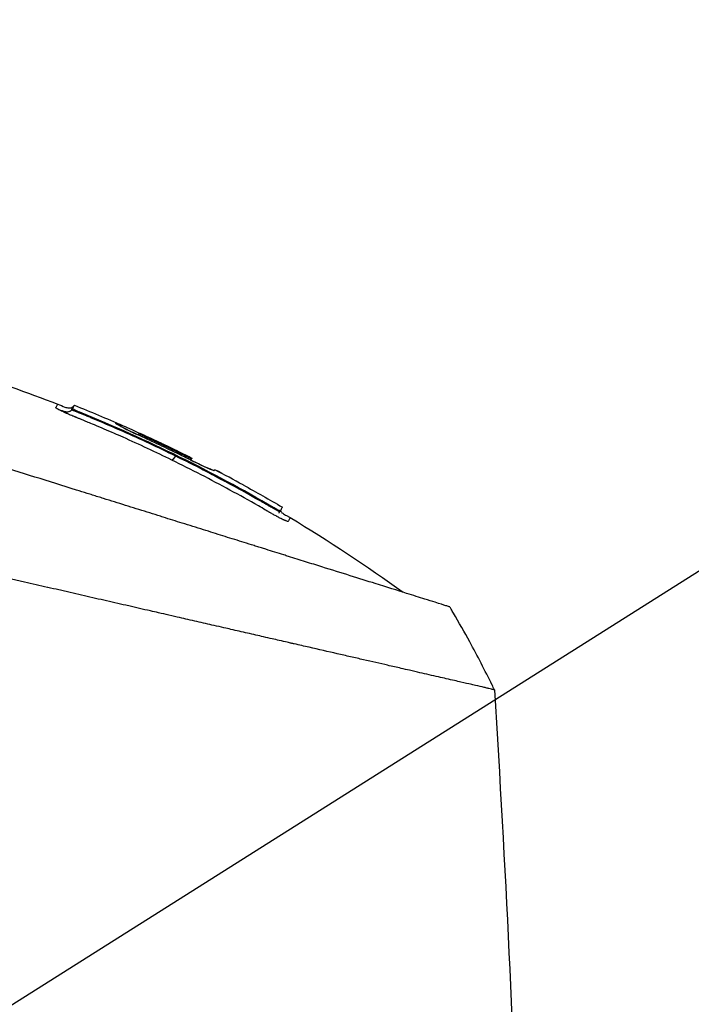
# Model space of a CAD drawing. Header units: millimetres. Extents: x 0 to 4378, y 0 to 2376.
# Tile 182 of 256: x 1665 to 1719, y 784 to 862. Entities that reach past the tile are written whole.
import ezdxf

# ---------------------------------------------------------------- set-up
doc = ezdxf.new("R2010")
doc.units = ezdxf.units.MM
doc.header["$LTSCALE"] = 0.2
doc.styles.add('Rainbow-5.0 Style', font='malgunsl.ttf')
doc.dimstyles.new('Rainbow-5.0 Style', dxfattribs={"dimtxt": 4, "dimasz": 2.5, "dimexe": 1, "dimexo": 1, "dimgap": 1, "dimtad": 1, "dimdsep": 46, "dimtxsty": 'Rainbow-5.0 Style', "dimcen": 0, "dimclrd": 251, "dimclre": 251, "dimclrt": 7, "dimazin": 3, "dimtp": 0.1, "dimtm": 0.1, "dimtfac": 0.61, "dimtmove": 0, "dimatfit": 3, "dimfxl": 1, "dimlwd": -1, "dimlwe": -1, "dimarcsym": 1})

# ---------------------------------------------------------------- blocks, each defined once
blk = doc.blocks.new('A$C87452269')
for p, q in [((24.33, 229.174), (24.258, 229.101)), ((24.188, 228.895), (24.115, 228.822)), ((24.759, 228.618), (24.707, 228.565)), ((29.523, 226.95), (29.391, 226.818)), ((29.878, 226.591), (29.953, 226.665)), ((33.658, 224.908), (33.571, 224.821)), ((33.689, 224.969), (33.689, 224.97)), ((35.07, 223.772), (35.07, 223.772)), ((35.514, 224.037), (35.452, 223.975)), ((35.514, 224.037), (35.452, 223.975)), ((35.482, 223.975), (35.48, 223.973)), ((37.776, 222.833), (37.772, 222.829)), ((37.776, 222.833), (37.773, 222.828)), ((40.125, 220.989), (40.175, 221.039)), ((40.687, 220.703), (40.744, 220.76))]:
    blk.add_line(p, q)
for centre, radius, start, end in [((-20.762, 116.138), 121.694, 61.24936, 62.45507), ((-20.761, 116.141), 121.689, 61.24844, 62.45484), ((-20.068, 168.867), 86.482, 28.64602, 30.39578), ((-20.055, 168.874), 86.467, 26.08279, 28.64596)]:
    blk.add_arc(centre, radius, start, end)
for centre, major_axis, ratio, start_param, end_param in [((-17.152, 171.255), (53.33, -65.746), 0.977068, 1.416312, 1.42047), ((-20.072, 168.866), (-59.434, 62.828), 1, 4.404955, 4.409974)]:
    blk.add_ellipse(centre, major_axis=major_axis, ratio=ratio, start_param=start_param, end_param=end_param)
for points, knots in [([(-23.387, 237.408), (-12.937, 237.634), (-2.371, 236.489), (12.952, 232.777), (18.045, 231.183), (23.001, 229.266)], [0, 0, 0, 0, 3.135776, 3.135776, 4.729873, 4.729873, 4.729873, 4.729873]), ([(54.238, 213.113), (54.239, 213.113), (54.239, 213.113), (54.163, 213.137), (54.118, 213.151), (54.022, 213.182), (53.977, 213.196), (53.729, 213.274), (53.443, 213.363), (52.833, 213.554), (52.553, 213.641), (51.818, 213.872), (51.336, 214.023), (50.068, 214.42), (49.236, 214.68), (47.057, 215.362), (45.631, 215.809), (43.618, 216.438), (43.184, 216.574), (42.515, 216.784), (42.291, 216.854), (41.839, 216.995), (41.61, 217.067), (41.259, 217.177), (41.14, 217.214), (40.781, 217.326), (40.543, 217.401), (40.065, 217.551), (39.826, 217.626), (39.464, 217.739), (39.343, 217.777), (39.093, 217.855), (38.964, 217.895), (38.706, 217.976), (38.577, 218.016), (38.185, 218.139), (37.917, 218.223), (37.41, 218.382), (37.16, 218.46), (36.659, 218.617), (36.41, 218.695), (35.649, 218.933), (35.131, 219.095), (34.053, 219.432), (33.486, 219.61), (32.418, 219.944), (31.92, 220.1), (31.251, 220.309), (31.11, 220.353), (30.402, 220.575), (29.833, 220.753), (28.969, 221.023), (28.679, 221.114), (28.102, 221.295), (27.812, 221.386), (27.23, 221.568), (26.942, 221.658), (26.503, 221.795), (26.354, 221.842), (26.063, 221.933), (25.922, 221.977), (25.628, 222.069), (25.481, 222.115), (25.06, 222.247), (24.773, 222.337), (22.3, 223.111), (20.067, 223.809), (17.613, 224.577), (17.405, 224.642), (16.988, 224.773), (16.784, 224.836), (16.383, 224.962), (16.185, 225.024), (15.794, 225.146), (15.603, 225.206), (15.224, 225.325), (15.035, 225.384), (14.495, 225.553), (14.134, 225.666), (13.094, 225.992), (12.408, 226.206), (11.463, 226.502), (11.17, 226.593), (10.74, 226.728), (10.603, 226.771), (10.198, 226.898), (9.932, 226.981), (9.417, 227.142), (9.17, 227.219), (8.458, 227.442), (7.995, 227.587), (6.726, 227.984), (5.925, 228.235), (4.535, 228.67), (3.943, 228.855), (2.476, 229.314), (1.606, 229.586), (0.321, 229.988), (-0.104, 230.121), (-0.737, 230.319), (-0.947, 230.385), (-1.26, 230.483), (-1.364, 230.515), (-1.52, 230.564), (-1.572, 230.58), (-1.65, 230.605), (-1.676, 230.613), (-1.728, 230.629), (-1.754, 230.637), (-1.78, 230.645)], [0.000492, 0.000492, 0.000492, 0.000492, 0.070477, 0.070477, 0.116784, 0.116784, 0.147598, 0.147598, 0.270163, 0.270163, 0.35129, 0.35129, 0.459378, 0.459378, 0.603543, 0.603543, 0.795477, 0.795477, 0.846759, 0.846759, 0.872247, 0.872247, 0.897546, 0.897546, 0.910816, 0.910816, 0.936058, 0.936058, 0.961053, 0.961053, 0.973407, 0.973407, 0.986612, 0.986612, 0.999925, 0.999925, 1.026343, 1.026343, 1.051465, 1.051465, 1.076258, 1.076258, 1.125243, 1.125243, 1.177878, 1.177878, 1.224985, 1.224985, 1.237745, 1.237745, 1.287061, 1.287061, 1.311764, 1.311764, 1.336615, 1.336615, 1.361333, 1.361333, 1.372959, 1.372959, 1.384222, 1.384222, 1.395507, 1.395507, 1.41867, 1.41867, 1.596072, 1.596072, 1.612752, 1.612752, 1.628768, 1.628768, 1.644172, 1.644172, 1.659003, 1.659003, 1.673475, 1.673475, 1.702106, 1.702106, 1.756638, 1.756638, 1.781274, 1.781274, 1.792708, 1.792708, 1.814679, 1.814679, 1.835454, 1.835454, 1.874477, 1.874477, 1.942807, 1.942807, 1.994085, 1.994085, 2.070998, 2.070998, 2.109452, 2.109452, 2.128666, 2.128666, 2.138273, 2.138273, 2.143077, 2.143077, 2.145479, 2.145479, 2.147874, 2.147874, 2.147874, 2.147874]), ([(23.09, 228.824), (23.077, 228.83), (23.065, 228.837), (23.053, 228.843), (23.047, 228.846), (23.042, 228.85), (23.036, 228.853), (23.03, 228.856), (23.025, 228.859), (23.019, 228.862), (23.014, 228.865), (23.009, 228.868), (23.004, 228.871), (22.999, 228.874), (22.994, 228.876), (22.989, 228.879), (22.979, 228.885), (22.97, 228.89), (22.961, 228.896), (22.926, 228.917), (22.899, 228.935), (22.882, 228.95), (22.864, 228.964), (22.856, 228.975), (22.857, 228.983), (22.857, 228.985), (22.858, 228.986), (22.858, 228.988), (22.859, 228.989), (22.86, 228.991), (22.861, 228.993), (22.863, 228.996), (22.864, 228.999), (22.866, 229.002), (22.879, 229.027), (22.891, 229.05), (22.902, 229.072), (22.924, 229.115), (22.942, 229.15), (22.957, 229.179), (22.971, 229.208), (22.982, 229.229), (22.99, 229.244), (22.997, 229.258), (23.001, 229.266), (23.001, 229.266)], [-1, -1, -1, -1, -0.9989185, -0.9989185, -0.9989185, -0.9983778, -0.9983778, -0.9983778, -0.9978371, -0.9978371, -0.9978371, -0.9972963, -0.9972963, -0.9972963, -0.9967556, -0.9967556, -0.9967556, -0.9956741, -0.9956741, -0.9956741, -0.9913482, -0.9913482, -0.9913482, -0.9870224, -0.9870224, -0.9870224, -0.9859409, -0.9859409, -0.9859409, -0.9848594, -0.9848594, -0.9848594, -0.9826965, -0.9826965, -0.9826965, -0.965393, -0.965393, -0.965393, -0.930786, -0.930786, -0.930786, -0.896179, -0.896179, -0.896179, -0.8616263, -0.8616263, -0.8616263, -0.8616263]), ([(23.001, 229.266), (23.001, 229.266), (23.001, 229.266), (23.001, 229.266), (23.001, 229.266), (23.001, 229.266), (23.001, 229.266)], [-0.8616263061, -0.8616263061, -0.8616263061, -0.8616263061, -0.8615719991, -0.8615719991, -0.8615719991, -0.8610215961, -0.8610215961, -0.8610215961, -0.8610215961]), ([(23.001, 229.266), (23.193, 229.192), (23.379, 229.104), (23.672, 229.003), (23.775, 228.974), (23.942, 228.963), (24.006, 228.967), (24.121, 229.001), (24.175, 229.03), (24.233, 229.077), (24.246, 229.089), (24.258, 229.101)], [0, 0, 0, 0, 0.0615739, 0.0615739, 0.0930882, 0.0930882, 0.1117244, 0.1117244, 0.1291911, 0.1291911, 0.1343254, 0.1343254, 0.1343254, 0.1343254]), ([(24.115, 228.822), (24.115, 228.822), (24.115, 228.823), (24.116, 228.823), (24.116, 228.824), (24.116, 228.825), (24.117, 228.826), (24.118, 228.827), (24.118, 228.828), (24.119, 228.83), (24.122, 228.836), (24.125, 228.841), (24.128, 228.847), (24.131, 228.853), (24.133, 228.858), (24.136, 228.864), (24.137, 228.865), (24.138, 228.866), (24.138, 228.868), (24.139, 228.869), (24.14, 228.87), (24.14, 228.872), (24.142, 228.874), (24.143, 228.877), (24.144, 228.88), (24.155, 228.9), (24.165, 228.92), (24.174, 228.938), (24.193, 228.974), (24.208, 229.004), (24.22, 229.028), (24.233, 229.052), (24.242, 229.07), (24.248, 229.082), (24.254, 229.094), (24.257, 229.101), (24.258, 229.101), (24.258, 229.101), (24.258, 229.101), (24.258, 229.101)], [0, 0, 0, 0, 0.0013857, 0.0013857, 0.0013857, 0.0033723, 0.0033723, 0.0033723, 0.0073454, 0.0073454, 0.0073454, 0.0232379, 0.0232379, 0.0232379, 0.0391303, 0.0391303, 0.0391303, 0.0431034, 0.0431034, 0.0431034, 0.0470765, 0.0470765, 0.0470765, 0.0550227, 0.0550227, 0.0550227, 0.1185925, 0.1185925, 0.1185925, 0.2457321, 0.2457321, 0.2457321, 0.3728716, 0.3728716, 0.3728716, 0.5000112, 0.5000112, 0.5000112, 0.5023962, 0.5023962, 0.5023962, 0.5023962]), ([(24.188, 228.895), (24.283, 229.08), (24.33, 229.174), (24.33, 229.174), (24.33, 229.174), (24.33, 229.174), (24.33, 229.174)], [0, 0, 0, 0, 0.5021852, 0.5021852, 0.5021852, 0.5022174, 0.5022174, 0.5022174, 0.5022174]), ([(32.098, 224.809), (30.81, 225.439), (29.51, 226.045), (28.2, 226.628), (27.949, 226.74), (27.72, 226.84), (27.516, 226.93), (27.183, 227.075), (26.914, 227.191), (26.707, 227.28), (26.085, 227.547), (25.659, 227.723), (25.432, 227.817), (25.346, 227.853), (25.265, 227.886), (25.191, 227.917), (25.141, 227.937), (25.107, 227.951), (25.018, 227.987), (24.969, 228.007), (24.91, 228.031), (24.841, 228.059), (24.836, 228.061), (24.831, 228.063), (24.826, 228.065), (24.738, 228.101), (24.661, 228.132), (24.596, 228.158), (24.564, 228.171), (24.535, 228.183), (24.509, 228.194), (24.495, 228.199), (24.476, 228.207), (24.452, 228.217), (24.44, 228.222), (24.427, 228.227), (24.413, 228.233), (24.403, 228.237), (24.392, 228.241), (24.381, 228.246), (24.373, 228.25), (24.363, 228.253), (24.354, 228.257), (24.34, 228.263), (24.325, 228.269), (24.311, 228.275), (24.274, 228.29), (24.235, 228.307), (24.195, 228.323), (24.151, 228.342), (24.094, 228.365), (24.027, 228.394), (23.977, 228.415), (23.92, 228.439), (23.859, 228.465), (23.818, 228.483), (23.782, 228.499), (23.749, 228.513), (23.738, 228.518), (23.726, 228.523), (23.716, 228.527), (23.704, 228.532), (23.693, 228.537), (23.683, 228.542), (23.658, 228.553), (23.636, 228.563), (23.618, 228.571), (23.589, 228.583), (23.569, 228.592), (23.557, 228.598), (23.536, 228.608), (23.515, 228.617), (23.493, 228.627), (23.429, 228.657), (23.364, 228.687), (23.3, 228.718), (23.29, 228.723), (23.28, 228.727), (23.271, 228.732), (23.232, 228.751), (23.201, 228.767), (23.175, 228.78), (23.13, 228.802), (23.104, 228.816), (23.09, 228.824)], [-1, -1, -1, -1, -0.571429, -0.571429, -0.571429, -0.517013, -0.517013, -0.517013, -0.428571, -0.428571, -0.428571, -0.285714, -0.285714, -0.285714, -0.251318, -0.251318, -0.251318, -0.22809, -0.22809, -0.22809, -0.215245, -0.215245, -0.215245, -0.214286, -0.214286, -0.214286, -0.190326, -0.190326, -0.190326, -0.178571, -0.178571, -0.178571, -0.170079, -0.170079, -0.170079, -0.165897, -0.165897, -0.165897, -0.16301, -0.16301, -0.16301, -0.160714, -0.160714, -0.160714, -0.15572, -0.15572, -0.15572, -0.142857, -0.142857, -0.142857, -0.122369, -0.122369, -0.122369, -0.107143, -0.107143, -0.107143, -0.098661, -0.098661, -0.098661, -0.095602, -0.095602, -0.095602, -0.092244, -0.092244, -0.092244, -0.084114, -0.084114, -0.084114, -0.071429, -0.071429, -0.071429, -0.062578, -0.062578, -0.062578, -0.035714, -0.035714, -0.035714, -0.032876, -0.032876, -0.032876, -0.020946, -0.020946, -0.020946, 0, 0, 0, 0]), ([(23.473, 228.699), (23.476, 228.698), (23.486, 228.695), (23.507, 228.689), (23.525, 228.684), (23.597, 228.666), (23.653, 228.655), (23.766, 228.651), (23.824, 228.656), (23.909, 228.682), (23.937, 228.693), (23.974, 228.712), (23.984, 228.718), (23.998, 228.726), (24.002, 228.728), (24.008, 228.733), (24.011, 228.734), (24.014, 228.736), (24.014, 228.737), (24.014, 228.737), (24.014, 228.737), (24.014, 228.737), (24.015, 228.737), (24.015, 228.737), (24.015, 228.737), (24.015, 228.737)], [0.03523041, 0.03523041, 0.03523041, 0.03523041, 0.03691206, 0.03691206, 0.04399622, 0.04399622, 0.06530593, 0.06530593, 0.08525013, 0.08525013, 0.09480689, 0.09480689, 0.09840194, 0.09840194, 0.09974916, 0.09974916, 0.10075954, 0.10075954, 0.10085425, 0.10085425, 0.10089115, 0.10089115, 0.10090959, 0.10090959, 0.10091363, 0.10091363, 0.10091363, 0.10091363]), ([(24.128, 228.805), (24.123, 228.808), (24.119, 228.811), (24.117, 228.814), (24.116, 228.815), (24.115, 228.817), (24.115, 228.818), (24.114, 228.819), (24.114, 228.82), (24.115, 228.821), (24.115, 228.821), (24.115, 228.822), (24.115, 228.822)], [0.0000001, 0.0000001, 0.0000001, 0.0000001, 0.4648523, 0.4648523, 0.4648523, 0.6972784, 0.6972784, 0.6972784, 0.9297046, 0.9297046, 0.9297046, 0.9999999, 0.9999999, 0.9999999, 0.9999999]), ([(24.707, 228.565), (24.698, 228.568), (24.69, 228.572), (24.682, 228.575), (24.66, 228.584), (24.638, 228.593), (24.616, 228.602), (24.571, 228.62), (24.527, 228.637), (24.485, 228.653), (24.401, 228.686), (24.322, 228.717), (24.259, 228.743), (24.228, 228.756), (24.2, 228.768), (24.178, 228.778), (24.156, 228.788), (24.139, 228.797), (24.128, 228.805)], [0, 0, 0, 0, 0.0317634, 0.0317634, 0.0317634, 0.1197849, 0.1197849, 0.1197849, 0.2958279, 0.2958279, 0.2958279, 0.647914, 0.647914, 0.647914, 0.823957, 0.823957, 0.823957, 0.9999999, 0.9999999, 0.9999999, 0.9999999]), ([(24.759, 228.618), (24.688, 228.647), (24.617, 228.676), (24.478, 228.737), (24.411, 228.767), (24.303, 228.819), (24.261, 228.841), (24.216, 228.868), (24.204, 228.876), (24.189, 228.888), (24.186, 228.892), (24.188, 228.895)], [-0.09630603, -0.09630603, -0.09630603, -0.09630603, -0.07320762, -0.07320762, -0.04828154, -0.04828154, -0.02519492, -0.02519492, -0.01231734, -0.01231734, -0.000001, -0.000001, -0.000001, -0.000001]), ([(32.41, 225.122), (31.024, 225.801), (29.625, 226.454), (28.213, 227.079), (27.508, 227.391), (26.799, 227.697), (26.087, 227.996), (25.909, 228.07), (25.731, 228.145), (25.553, 228.218), (25.508, 228.237), (25.464, 228.255), (25.419, 228.274), (25.397, 228.283), (25.374, 228.292), (25.352, 228.301), (25.33, 228.31), (25.308, 228.32), (25.285, 228.329), (25.196, 228.365), (25.107, 228.402), (25.017, 228.439), (24.928, 228.475), (24.839, 228.511), (24.749, 228.548), (24.738, 228.552), (24.727, 228.557), (24.716, 228.561), (24.713, 228.563), (24.71, 228.564), (24.707, 228.565)], [0, 0, 0, 0, 0.548701, 0.548701, 0.548701, 0.823051, 0.823051, 0.823051, 0.891639, 0.891639, 0.891639, 0.908786, 0.908786, 0.908786, 0.917359, 0.917359, 0.917359, 0.925933, 0.925933, 0.925933, 0.960226, 0.960226, 0.960226, 0.99452, 0.99452, 0.99452, 0.998807, 0.998807, 0.998807, 1, 1, 1, 1]), ([(40.175, 221.039), (37.728, 222.467), (35.237, 223.806), (30.096, 226.34), (27.449, 227.527), (24.759, 228.618)], [-1.719587, -1.719587, -1.719587, -1.719587, -0.870829, -0.870829, -0.000001, -0.000001, -0.000001, -0.000001]), ([(29.908, 226.578), (29.752, 226.649), (29.596, 226.721), (29.291, 226.864), (29.143, 226.934), (28.841, 227.078), (28.562, 227.213), (28.135, 227.427), (27.959, 227.517), (27.528, 227.758), (27.654, 227.74), (27.64, 227.776), (27.632, 227.782), (27.67, 227.778), (27.753, 227.744), (27.853, 227.703), (27.967, 227.655), (28.413, 227.458), (28.64, 227.357), (29.189, 227.109), (29.483, 226.976), (30.017, 226.731), (30.443, 226.535), (31.692, 225.952), (32.694, 225.468), (33.689, 224.97)], [-1.490546, -1.490546, -1.490546, -1.490546, -1.372171, -1.372171, -1.254036, -1.254036, -1.123299, -1.123299, -1.043679, -1.043679, -0.850826, -0.850826, -0.807838, -0.807838, -0.709589, -0.709589, -0.595224, -0.595224, -0.510831, -0.510831, -0.413449, -0.413449, -0.333919, -0.333919, 0, 0, 0, 0]), ([(27.64, 227.76), (27.64, 227.76), (27.64, 227.76), (27.64, 227.76), (27.64, 227.76), (27.635, 227.756), (27.631, 227.752), (27.627, 227.748)], [0, 0, 0, 0, 0.000012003, 0.000012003, 0.000062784, 0.000062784, 0.002840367, 0.002840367, 0.002840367, 0.002840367]), ([(28.271, 227.358), (28.288, 227.351), (28.304, 227.343), (28.321, 227.335), (28.423, 227.286), (28.534, 227.232), (28.651, 227.176), (28.709, 227.147), (28.77, 227.118), (28.831, 227.088), (28.893, 227.058), (28.956, 227.028), (29.02, 226.997), (29.099, 226.958), (29.181, 226.918), (29.264, 226.877)], [0.5180096, 0.5180096, 0.5180096, 0.5180096, 0.5367422, 0.5367422, 0.5367422, 0.6513142, 0.6513142, 0.6513142, 0.7086002, 0.7086002, 0.7086002, 0.7658861, 0.7658861, 0.7658861, 0.8372573, 0.8372573, 0.8372573, 0.8372573]), ([(29.953, 226.665), (29.829, 226.722), (29.712, 226.778), (29.583, 226.842), (29.549, 226.86), (29.504, 226.885), (29.494, 226.893), (29.496, 226.898), (29.498, 226.901), (29.501, 226.907), (29.503, 226.91), (29.507, 226.919), (29.51, 226.924), (29.514, 226.933), (29.516, 226.937), (29.52, 226.944), (29.521, 226.947), (29.523, 226.951), (29.535, 226.946), (29.583, 226.926), (29.618, 226.911), (29.75, 226.852), (29.868, 226.799), (30.07, 226.706), (30.147, 226.671), (30.302, 226.599), (30.38, 226.563), (30.612, 226.455), (30.767, 226.383), (31.231, 226.165), (31.54, 226.019), (32.156, 225.723), (32.464, 225.574), (32.924, 225.349), (33.077, 225.273), (33.383, 225.122), (33.536, 225.046), (33.689, 224.969)], [0, 0, 0, 0, 0.049586, 0.049586, 0.074046, 0.074046, 0.09857, 0.09857, 0.137167, 0.137167, 0.175764, 0.175764, 0.252958, 0.252958, 0.330152, 0.330152, 0.407345, 0.407345, 0.43188, 0.43188, 0.45635, 0.45635, 0.505944, 0.505944, 0.536823, 0.536823, 0.567702, 0.567702, 0.629461, 0.629461, 0.752975, 0.752975, 0.876487, 0.876487, 0.938244, 0.938244, 1, 1, 1, 1]), ([(33.088, 225.059), (32.562, 225.32), (32.034, 225.577), (30.973, 226.083), (30.442, 226.332), (29.908, 226.578)], [0.000001, 0.000001, 0.000001, 0.000001, 0.1762141, 0.1762141, 0.3524272, 0.3524272, 0.3524272, 0.3524272]), ([(33.689, 224.969), (33.688, 224.967), (33.687, 224.964), (33.685, 224.961), (33.683, 224.957), (33.681, 224.953), (33.678, 224.948), (33.675, 224.943), (33.672, 224.937), (33.669, 224.93), (33.667, 224.927), (33.666, 224.923), (33.664, 224.92), (33.662, 224.916), (33.66, 224.912), (33.658, 224.908), (33.657, 224.906), (33.644, 224.91), (33.62, 224.919), (33.596, 224.929), (33.561, 224.944), (33.518, 224.963), (33.43, 225.003), (33.313, 225.059), (33.19, 225.12), (32.923, 225.252), (32.654, 225.384), (32.385, 225.515), (32.116, 225.645), (31.847, 225.775), (31.577, 225.904), (31.307, 226.033), (31.037, 226.161), (30.766, 226.287), (30.631, 226.351), (30.495, 226.414), (30.36, 226.477), (30.292, 226.508), (30.224, 226.54), (30.156, 226.571), (30.088, 226.602), (30.02, 226.634), (29.953, 226.665)], [0, 0, 0, 0, 0.102758, 0.102758, 0.102758, 0.205514, 0.205514, 0.205514, 0.30827, 0.30827, 0.30827, 0.359648, 0.359648, 0.359648, 0.411026, 0.411026, 0.411026, 0.438236, 0.438236, 0.438236, 0.465377, 0.465377, 0.465377, 0.5204, 0.5204, 0.5204, 0.640302, 0.640302, 0.640302, 0.760202, 0.760202, 0.760202, 0.880101, 0.880101, 0.880101, 0.94005, 0.94005, 0.94005, 0.970025, 0.970025, 0.970025, 1, 1, 1, 1]), ([(57.791, 206.499), (57.791, 206.5), (57.789, 206.501), (57.785, 206.502), (57.781, 206.504), (57.774, 206.506), (57.765, 206.509), (57.749, 206.514), (57.723, 206.521), (57.685, 206.531), (57.65, 206.539), (57.606, 206.55), (57.549, 206.564), (57.498, 206.576), (57.435, 206.591), (57.36, 206.609), (57.291, 206.625), (57.211, 206.644), (57.118, 206.666), (57.031, 206.686), (56.933, 206.709), (56.822, 206.734), (56.618, 206.781), (56.372, 206.838), (56.073, 206.907), (56.017, 206.919), (55.959, 206.933), (55.899, 206.946), (55.728, 206.985), (55.479, 207.042), (55.115, 207.126), (54.816, 207.194), (54.438, 207.281), (53.951, 207.393), (53.569, 207.48), (53.12, 207.583), (52.585, 207.705), (52.131, 207.81), (51.615, 207.928), (51.026, 208.063), (50.811, 208.112), (50.585, 208.164), (50.35, 208.218), (50.005, 208.297), (49.648, 208.378), (49.282, 208.462), (48.671, 208.602), (48.03, 208.749), (47.361, 208.903), (47.024, 208.98), (46.68, 209.059), (46.33, 209.14), (45.984, 209.219), (45.632, 209.3), (45.273, 209.382), (44.55, 209.548), (43.8, 209.719), (43.026, 209.896), (42.639, 209.985), (42.246, 210.075), (41.847, 210.166), (41.763, 210.185), (41.679, 210.204), (41.595, 210.223), (41.489, 210.247), (41.173, 210.32), (40.633, 210.444), (40.303, 210.519), (39.889, 210.614), (39.385, 210.729), (39.01, 210.815), (38.585, 210.913), (38.106, 211.022), (37.899, 211.07), (37.682, 211.12), (37.455, 211.172), (37.245, 211.22), (37.025, 211.27), (36.797, 211.323), (36.618, 211.363), (36.435, 211.405), (36.245, 211.449), (35.985, 211.509), (35.722, 211.569), (35.458, 211.629), (35.233, 211.681), (35.006, 211.733), (34.779, 211.785), (34.551, 211.837), (34.322, 211.89), (34.093, 211.942), (33.857, 211.996), (33.609, 212.053), (33.376, 212.106), (33.158, 212.156), (32.954, 212.203), (32.701, 212.261), (32.449, 212.319), (32.15, 212.387), (31.864, 212.453), (31.577, 212.518), (31.303, 212.581), (31.018, 212.646), (30.811, 212.694), (30.605, 212.741), (30.398, 212.788), (30.32, 212.806), (30.242, 212.824), (30.164, 212.842), (29.878, 212.908), (29.59, 212.973), (29.302, 213.039), (29.158, 213.073), (29.014, 213.106), (28.869, 213.139), (28.724, 213.172), (28.579, 213.205), (28.434, 213.239), (28.143, 213.305), (27.851, 213.372), (27.558, 213.439), (26.973, 213.573), (26.382, 213.709), (25.789, 213.845), (25.492, 213.913), (25.194, 213.981), (24.895, 214.05), (24.597, 214.118), (24.297, 214.187), (23.997, 214.256), (23.846, 214.29), (23.696, 214.325), (23.545, 214.359), (23.395, 214.394), (23.244, 214.429), (23.093, 214.463), (22.799, 214.531), (22.504, 214.598), (22.209, 214.666), (22.201, 214.668), (22.192, 214.67), (22.184, 214.672), (21.88, 214.741), (21.575, 214.811), (21.269, 214.881), (20.964, 214.951), (20.658, 215.022), (20.351, 215.092), (20.197, 215.127), (20.043, 215.162), (19.89, 215.197), (19.736, 215.232), (19.582, 215.268), (19.428, 215.303), (19.119, 215.373), (18.811, 215.444), (18.501, 215.514), (18.318, 215.556), (18.136, 215.598), (17.953, 215.64), (17.95, 215.64), (17.946, 215.641), (17.942, 215.642), (17.885, 215.655), (17.761, 215.683), (17.571, 215.727), (17.427, 215.76), (17.246, 215.802), (17.026, 215.852), (16.908, 215.879), (16.779, 215.909), (16.639, 215.941), (16.495, 215.974), (16.339, 216.009), (16.172, 216.048), (16.056, 216.074), (15.934, 216.102), (15.807, 216.131), (15.772, 216.139), (15.738, 216.147), (15.704, 216.155), (15.346, 216.237), (15.033, 216.309), (14.767, 216.37), (14.115, 216.519), (13.742, 216.605), (13.652, 216.626), (13.398, 216.684), (13.144, 216.742), (12.89, 216.8), (12.577, 216.872), (12.263, 216.943), (11.95, 217.015), (11.81, 217.047), (11.669, 217.079), (11.529, 217.111), (11.356, 217.151), (11.183, 217.19), (11.009, 217.23), (10.809, 217.276), (10.609, 217.321), (10.409, 217.367), (10.053, 217.448), (8.998, 217.69), (7.252, 218.091), (7.222, 218.097), (7.192, 218.104), (7.162, 218.111), (5.943, 218.391), (4.727, 218.67), (3.518, 218.947), (2.576, 219.163), (1.638, 219.378), (0.705, 219.591), (0.411, 219.659), (0.117, 219.726), (-0.176, 219.793), (-1.399, 220.073), (-2.612, 220.352), (-3.812, 220.627), (-4.142, 220.703), (-4.471, 220.778), (-4.799, 220.854), (-5.055, 220.912), (-5.323, 220.974), (-5.604, 221.038), (-6.148, 221.163), (-6.739, 221.298), (-7.375, 221.444), (-7.659, 221.509), (-7.952, 221.576), (-8.253, 221.645), (-8.537, 221.71), (-8.828, 221.776), (-9.126, 221.845), (-9.409, 221.909), (-9.698, 221.975), (-9.993, 222.043), (-10.038, 222.053), (-10.084, 222.064), (-10.13, 222.074), (-10.362, 222.127), (-10.604, 222.183), (-10.854, 222.24), (-11.383, 222.361), (-11.952, 222.491), (-12.559, 222.63), (-13.09, 222.752), (-13.65, 222.88), (-14.239, 223.015), (-15.253, 223.247), (-16.351, 223.499), (-17.521, 223.767), (-18.366, 223.96), (-19.249, 224.162), (-20.164, 224.372)], [0.0008979, 0.0008979, 0.0008979, 0.0008979, 0.0108915, 0.0108915, 0.0108915, 0.020974, 0.020974, 0.020974, 0.0391503, 0.0391503, 0.0391503, 0.0554178, 0.0554178, 0.0554178, 0.0702751, 0.0702751, 0.0702751, 0.0840358, 0.0840358, 0.0840358, 0.0969119, 0.0969119, 0.0969119, 0.1205769, 0.1205769, 0.1205769, 0.125, 0.125, 0.125, 0.1638961, 0.1638961, 0.1638961, 0.1958374, 0.1958374, 0.1958374, 0.2208888, 0.2208888, 0.2208888, 0.2422005, 0.2422005, 0.2422005, 0.25, 0.25, 0.25, 0.2678209, 0.2678209, 0.2678209, 0.2975362, 0.2975362, 0.2975362, 0.3125, 0.3125, 0.3125, 0.3272656, 0.3272656, 0.3272656, 0.3570095, 0.3570095, 0.3570095, 0.3718814, 0.3718814, 0.3718814, 0.375, 0.375, 0.375, 0.3991671, 0.3991671, 0.3991671, 0.4139157, 0.4139157, 0.4139157, 0.4249028, 0.4249028, 0.4249028, 0.429655, 0.429655, 0.429655, 0.4340613, 0.4340613, 0.4340613, 0.4375, 0.4375, 0.4375, 0.4468814, 0.4468814, 0.4468814, 0.4548932, 0.4548932, 0.4548932, 0.4629051, 0.4629051, 0.4629051, 0.4712008, 0.4712008, 0.4712008, 0.4789288, 0.4789288, 0.4789288, 0.4866568, 0.4866568, 0.4866568, 0.4943848, 0.4943848, 0.4943848, 0.5, 0.5, 0.5, 0.502414, 0.502414, 0.502414, 0.5112437, 0.5112437, 0.5112437, 0.5156585, 0.5156585, 0.5156585, 0.5200734, 0.5200734, 0.5200734, 0.528903, 0.528903, 0.528903, 0.5465624, 0.5465624, 0.5465624, 0.555392, 0.555392, 0.555392, 0.5642217, 0.5642217, 0.5642217, 0.5686366, 0.5686366, 0.5686366, 0.5730514, 0.5730514, 0.5730514, 0.5816327, 0.5816327, 0.5816327, 0.5818813, 0.5818813, 0.5818813, 0.5907202, 0.5907202, 0.5907202, 0.5995591, 0.5995591, 0.5995591, 0.6039786, 0.6039786, 0.6039786, 0.6083981, 0.6083981, 0.6083981, 0.6172371, 0.6172371, 0.6172371, 0.622449, 0.622449, 0.622449, 0.6229413, 0.6229413, 0.6229413, 0.6298917, 0.6298917, 0.6298917, 0.6351416, 0.6351416, 0.6351416, 0.6379546, 0.6379546, 0.6379546, 0.6408496, 0.6408496, 0.6408496, 0.6428571, 0.6428571, 0.6428571, 0.6433986, 0.6433986, 0.6433986, 0.6491487, 0.6491487, 0.6491487, 0.6632653, 0.6632653, 0.6632653, 0.6704637, 0.6704637, 0.6704637, 0.6793393, 0.6793393, 0.6793393, 0.6833065, 0.6833065, 0.6833065, 0.6882149, 0.6882149, 0.6882149, 0.6938776, 0.6938776, 0.6938776, 0.7239727, 0.7239727, 0.7239727, 0.7244898, 0.7244898, 0.7244898, 0.7589042, 0.7589042, 0.7589042, 0.7857143, 0.7857143, 0.7857143, 0.7941949, 0.7941949, 0.7941949, 0.8295621, 0.8295621, 0.8295621, 0.8392857, 0.8392857, 0.8392857, 0.849008, 0.849008, 0.849008, 0.8678821, 0.8678821, 0.8678821, 0.876305, 0.876305, 0.876305, 0.8842189, 0.8842189, 0.8842189, 0.8917062, 0.8917062, 0.8917062, 0.8928571, 0.8928571, 0.8928571, 0.9031342, 0.9031342, 0.9031342, 0.9247967, 0.9247967, 0.9247967, 0.9437386, 0.9437386, 0.9437386, 0.9764071, 0.9764071, 0.9764071, 1, 1, 1, 1]), ([(40.827, 220.13), (40.806, 220.14), (40.785, 220.151), (40.763, 220.161), (40.725, 220.181), (40.686, 220.201), (40.646, 220.222), (40.605, 220.243), (40.564, 220.264), (40.521, 220.287), (40.5, 220.298), (40.478, 220.31), (40.457, 220.321), (40.435, 220.333), (40.413, 220.345), (40.391, 220.357), (40.303, 220.405), (40.212, 220.455), (40.119, 220.507), (40.073, 220.533), (40.026, 220.56), (39.979, 220.586), (39.956, 220.6), (39.932, 220.613), (39.909, 220.627), (39.885, 220.64), (39.862, 220.654), (39.839, 220.668), (39.815, 220.681), (39.792, 220.695), (39.768, 220.708), (39.745, 220.722), (39.721, 220.736), (39.698, 220.749), (39.651, 220.777), (39.604, 220.804), (39.557, 220.831), (39.37, 220.94), (39.182, 221.048), (38.994, 221.156), (38.241, 221.586), (37.484, 222.009), (36.722, 222.423), (35.198, 223.252), (33.656, 224.048), (32.098, 224.809)], [-0.1447486, -0.1447486, -0.1447486, -0.1447486, -0.1434058, -0.1434058, -0.1434058, -0.1410549, -0.1410549, -0.1410549, -0.138704, -0.138704, -0.138704, -0.1375285, -0.1375285, -0.1375285, -0.1363531, -0.1363531, -0.1363531, -0.1316512, -0.1316512, -0.1316512, -0.1293003, -0.1293003, -0.1293003, -0.1281249, -0.1281249, -0.1281249, -0.1269494, -0.1269494, -0.1269494, -0.125774, -0.125774, -0.125774, -0.1245985, -0.1245985, -0.1245985, -0.1222476, -0.1222476, -0.1222476, -0.1128439, -0.1128439, -0.1128439, -0.0752293, -0.0752293, -0.0752293, 0, 0, 0, 0]), ([(35.57, 223.508), (35.252, 223.677), (34.851, 223.888), (34.365, 224.139), (33.564, 224.552), (32.912, 224.877), (32.41, 225.122)], [0.6281551, 0.6281551, 0.6281551, 0.6281551, 0.75, 0.75, 0.75, 1, 1, 1, 1]), ([(35.482, 223.975), (35.48, 223.969), (35.459, 223.972), (35.385, 223.994), (35.331, 224.014), (35.14, 224.091), (34.968, 224.165), (34.547, 224.355), (34.299, 224.471), (33.882, 224.67), (33.727, 224.745), (33.41, 224.9), (33.249, 224.979), (33.088, 225.059)], [-0.4066496, -0.4066496, -0.4066496, -0.4066496, -0.3530901, -0.3530901, -0.2996138, -0.2996138, -0.2036808, -0.2036808, -0.1075118, -0.1075118, -0.053792, -0.053792, 0, 0, 0, 0]), ([(33.574, 224.824), (33.688, 224.769), (33.8, 224.715), (34.227, 224.51), (34.462, 224.401), (34.891, 224.203), (35.048, 224.134), (35.25, 224.049), (35.37, 224), (35.438, 223.984), (35.449, 223.982), (35.459, 223.982)], [-1.875154, -1.875154, -1.875154, -1.875154, -1.786266, -1.786266, -1.531519, -1.531519, -1.065024, -1.065024, -0.555126, -0.555126, -0.455018, -0.455018, -0.455018, -0.455018]), ([(35.514, 224.037), (35.513, 224.034), (35.511, 224.03), (35.508, 224.024), (35.505, 224.019), (35.501, 224.012), (35.497, 224.004), (35.493, 223.995), (35.489, 223.985), (35.482, 223.975)], [-1, -1, -1, -1, -0.666667, -0.666667, -0.666667, -0.333333, -0.333333, -0.333333, 0, 0, 0, 0]), ([(40.125, 220.989), (40.115, 220.995), (40.094, 221.006), (40.064, 221.024), (40.023, 221.047), (39.965, 221.081), (39.887, 221.125), (39.862, 221.139), (39.834, 221.155), (39.804, 221.173), (39.765, 221.195), (39.722, 221.22), (39.674, 221.247), (39.666, 221.251), (39.658, 221.256), (39.65, 221.261), (39.636, 221.268), (39.623, 221.276), (39.609, 221.284), (39.587, 221.296), (39.565, 221.309), (39.544, 221.321), (39.522, 221.333), (39.5, 221.346), (39.479, 221.358), (39.457, 221.37), (39.435, 221.383), (39.414, 221.395), (39.369, 221.42), (39.325, 221.445), (39.284, 221.469), (39.246, 221.49), (39.209, 221.511), (39.174, 221.531), (39.037, 221.608), (38.9, 221.685), (38.762, 221.763), (38.582, 221.864), (38.401, 221.965), (38.22, 222.066), (37.733, 222.337), (37.215, 222.623), (36.664, 222.921), (36.545, 222.986), (36.423, 223.052), (36.301, 223.118), (36.148, 223.2), (35.905, 223.331), (35.57, 223.508)], [0, 0, 0, 0, 0.0133397, 0.0133397, 0.0133397, 0.03125, 0.03125, 0.03125, 0.0436988, 0.0436988, 0.0436988, 0.0597938, 0.0597938, 0.0597938, 0.0625, 0.0625, 0.0625, 0.0673095, 0.0673095, 0.0673095, 0.0751746, 0.0751746, 0.0751746, 0.0832707, 0.0832707, 0.0832707, 0.0916192, 0.0916192, 0.0916192, 0.1091793, 0.1091793, 0.1091793, 0.125, 0.125, 0.125, 0.1792162, 0.1792162, 0.1792162, 0.25, 0.25, 0.25, 0.4553665, 0.4553665, 0.4553665, 0.5, 0.5, 0.5, 0.6281551, 0.6281551, 0.6281551, 0.6281551]), ([(39.653, 220.789), (39.653, 220.789), (39.653, 220.789), (39.653, 220.789), (39.653, 220.789), (39.654, 220.789), (39.655, 220.788), (39.656, 220.787), (39.657, 220.787), (39.66, 220.785), (39.662, 220.784), (39.666, 220.782), (39.666, 220.781), (39.667, 220.781)], [0.018027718, 0.018027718, 0.018027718, 0.018027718, 0.018129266, 0.018129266, 0.018485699, 0.018485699, 0.018904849, 0.018904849, 0.019483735, 0.019483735, 0.020372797, 0.020372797, 0.020720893, 0.020720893, 0.020720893, 0.020720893]), ([(40.687, 220.703), (40.686, 220.702), (40.684, 220.701), (40.68, 220.701), (40.678, 220.701), (40.676, 220.701), (40.673, 220.702), (40.671, 220.702), (40.668, 220.703), (40.666, 220.703), (40.663, 220.704), (40.66, 220.705), (40.657, 220.706), (40.65, 220.708), (40.644, 220.711), (40.638, 220.713), (40.631, 220.716), (40.623, 220.719), (40.614, 220.723), (40.592, 220.733), (40.566, 220.745), (40.536, 220.76), (40.528, 220.764), (40.521, 220.768), (40.513, 220.772), (40.494, 220.782), (40.469, 220.796), (40.436, 220.813), (40.407, 220.829), (40.373, 220.848), (40.332, 220.871), (40.328, 220.874), (40.324, 220.876), (40.32, 220.878), (40.272, 220.905), (40.229, 220.929), (40.194, 220.95), (40.166, 220.965), (40.143, 220.979), (40.125, 220.989)], [0.0317932, 0.0317932, 0.0317932, 0.0317932, 0.0990517, 0.0990517, 0.0990517, 0.125, 0.125, 0.125, 0.1497348, 0.1497348, 0.1497348, 0.1822151, 0.1822151, 0.1822151, 0.25, 0.25, 0.25, 0.3087286, 0.3087286, 0.3087286, 0.4613421, 0.4613421, 0.4613421, 0.5, 0.5, 0.5, 0.6333546, 0.6333546, 0.6333546, 0.75, 0.75, 0.75, 0.7608461, 0.7608461, 0.7608461, 0.894498, 0.894498, 0.894498, 1, 1, 1, 1]), ([(40.745, 220.761), (40.743, 220.757), (40.734, 220.757), (40.705, 220.765), (40.685, 220.773), (40.633, 220.794), (40.601, 220.809), (40.528, 220.845), (40.488, 220.865), (40.403, 220.911), (40.357, 220.935), (40.266, 220.986), (40.22, 221.012), (40.175, 221.039)], [-0.09818224, -0.09818224, -0.09818224, -0.09818224, -0.08163434, -0.08163434, -0.06586622, -0.06586622, -0.04902056, -0.04902056, -0.0323577, -0.0323577, -0.01585951, -0.01585951, -0.00000099, -0.00000099, -0.00000099, -0.00000099]), ([(40.614, 220.614), (40.614, 220.614), (40.614, 220.614), (40.614, 220.613), (40.613, 220.611), (40.611, 220.605), (40.609, 220.602), (40.608, 220.597), (40.607, 220.596), (40.607, 220.596), (40.607, 220.596), (40.607, 220.595), (40.607, 220.595), (40.607, 220.595), (40.607, 220.595), (40.607, 220.595)], [0.075540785, 0.075540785, 0.075540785, 0.075540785, 0.076098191, 0.076098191, 0.078373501, 0.078373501, 0.080325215, 0.080325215, 0.080606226, 0.080606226, 0.080645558, 0.080645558, 0.080665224, 0.080665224, 0.080678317, 0.080678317, 0.080678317, 0.080678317]), ([(40.624, 220.632), (40.624, 220.632), (40.624, 220.632), (40.624, 220.632), (40.624, 220.631), (40.622, 220.628), (40.62, 220.625), (40.618, 220.621), (40.617, 220.619), (40.616, 220.616), (40.615, 220.615), (40.614, 220.613), (40.614, 220.613), (40.614, 220.613)], [0.02034435, 0.02034435, 0.02034435, 0.02034435, 0.02145072, 0.02145072, 0.04171423, 0.04171423, 0.06063341, 0.06063341, 0.06772746, 0.06772746, 0.07304792, 0.07304792, 0.074301, 0.074301, 0.074301, 0.074301]), ([(40.687, 220.703), (40.672, 220.688), (40.657, 220.673), (40.639, 220.651), (40.635, 220.646), (40.629, 220.638), (40.627, 220.636), (40.625, 220.633), (40.625, 220.633), (40.624, 220.632), (40.624, 220.632), (40.624, 220.631), (40.623, 220.631), (40.623, 220.631), (40.623, 220.631), (40.623, 220.631), (40.623, 220.631), (40.623, 220.63), (40.623, 220.63), (40.623, 220.63), (40.623, 220.63), (40.623, 220.63)], [0, 0, 0, 0, 0.006302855, 0.006302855, 0.008419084, 0.008419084, 0.009213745, 0.009213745, 0.009413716, 0.009413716, 0.009571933, 0.009571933, 0.009651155, 0.009651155, 0.009690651, 0.009690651, 0.009730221, 0.009730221, 0.009769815, 0.009769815, 0.009776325, 0.009776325, 0.009776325, 0.009776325]), ([(40.897, 221.06), (40.897, 221.06), (40.897, 221.06), (40.897, 221.059), (40.884, 221.035), (40.834, 220.936), (40.796, 220.861), (40.745, 220.761)], [-0.8656065, -0.8656065, -0.8656065, -0.8656065, -0.8621421, -0.8621421, -0.4402995, -0.4402995, -0.000001, -0.000001, -0.000001, -0.000001]), ([(40.754, 220.779), (40.757, 220.766), (40.762, 220.754), (40.777, 220.723), (40.788, 220.705), (40.821, 220.663), (40.843, 220.641), (40.908, 220.584), (40.954, 220.552), (41.104, 220.456), (41.212, 220.398), (41.385, 220.304), (41.449, 220.268), (41.513, 220.23)], [0.88221943, 0.88221943, 0.88221943, 0.88221943, 0.88612857, 0.88612857, 0.89254312, 0.89254312, 0.90193654, 0.90193654, 0.91846699, 0.91846699, 0.95532451, 0.95532451, 0.97748476, 0.97748476, 0.97748476, 0.97748476]), ([(41.513, 220.23), (41.512, 220.229), (41.508, 220.221), (41.5, 220.205), (41.492, 220.189), (41.48, 220.166), (41.464, 220.134), (41.448, 220.103), (41.428, 220.064), (41.404, 220.018), (41.392, 219.995), (41.379, 219.97), (41.365, 219.943), (41.364, 219.939), (41.362, 219.936), (41.36, 219.933), (41.359, 219.931), (41.359, 219.929), (41.357, 219.928), (41.356, 219.926), (41.354, 219.925), (41.352, 219.924), (41.343, 219.92), (41.326, 219.922), (41.301, 219.927), (41.276, 219.933), (41.244, 219.944), (41.204, 219.959), (41.194, 219.963), (41.184, 219.967), (41.173, 219.971), (41.168, 219.973), (41.162, 219.975), (41.157, 219.978), (41.154, 219.979), (41.151, 219.98), (41.148, 219.981), (41.145, 219.982), (41.142, 219.983), (41.139, 219.985), (41.128, 219.989), (41.116, 219.995), (41.103, 220), (41.097, 220.003), (41.091, 220.005), (41.085, 220.008), (41.078, 220.011), (41.072, 220.014), (41.065, 220.017), (41.058, 220.02), (41.052, 220.023), (41.045, 220.026), (41.022, 220.036), (40.999, 220.047), (40.974, 220.059), (40.942, 220.074), (40.908, 220.09), (40.873, 220.107), (40.858, 220.114), (40.843, 220.122), (40.827, 220.13)], [-0.2887059, -0.2887059, -0.2887059, -0.2887059, -0.2541581, -0.2541581, -0.2541581, -0.2195873, -0.2195873, -0.2195873, -0.1850229, -0.1850229, -0.1850229, -0.1677408, -0.1677408, -0.1677408, -0.1655805, -0.1655805, -0.1655805, -0.1645003, -0.1645003, -0.1645003, -0.1634202, -0.1634202, -0.1634202, -0.1590997, -0.1590997, -0.1590997, -0.1547791, -0.1547791, -0.1547791, -0.153699, -0.153699, -0.153699, -0.1531589, -0.1531589, -0.1531589, -0.1528889, -0.1528889, -0.1528889, -0.1526188, -0.1526188, -0.1526188, -0.1515387, -0.1515387, -0.1515387, -0.1509986, -0.1509986, -0.1509986, -0.1504586, -0.1504586, -0.1504586, -0.1499185, -0.1499185, -0.1499185, -0.1481076, -0.1481076, -0.1481076, -0.1457567, -0.1457567, -0.1457567, -0.1447486, -0.1447486, -0.1447486, -0.1447486]), ([(41.513, 220.23), (41.513, 220.23), (41.513, 220.23), (41.513, 220.23), (41.513, 220.23), (41.513, 220.23), (41.513, 220.23)], [-0.2892613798, -0.2892613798, -0.2892613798, -0.2892613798, -0.2887161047, -0.2887161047, -0.2887161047, -0.2887058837, -0.2887058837, -0.2887058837, -0.2887058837]), ([(-27.102, 209.471), (-27.09, 209.459), (-26.939, 209.308), (-26.865, 209.233), (-26.805, 209.174), (-26.627, 208.995), (-26.507, 208.875), (-26.148, 208.516), (-25.908, 208.275), (-25.184, 207.55), (-24.697, 207.063), (-23.224, 205.588), (-22.226, 204.59), (-20.972, 203.337), (-20.722, 203.086), (-20.152, 202.516), (-19.826, 202.191), (-18.905, 201.27), (-18.295, 200.661), (-17.558, 199.925), (-17.435, 199.803), (-17.203, 199.571), (-17.094, 199.461), (-15.811, 198.181), (-14.625, 196.997), (-12.743, 195.12), (-12.055, 194.435), (-10.575, 192.96), (-9.78, 192.168), (-6.855, 189.255), (-4.699, 187.11), (-1.804, 184.235), (-1.083, 183.519), (-0.252, 182.695), (-0.145, 182.589), (0.042, 182.404), (0.127, 182.319), (0.298, 182.15), (0.386, 182.063), (0.59, 181.861), (0.702, 181.749), (0.903, 181.551), (0.987, 181.468), (1.194, 181.263), (1.318, 181.14), (1.546, 180.915), (1.649, 180.813), (2.286, 180.182), (2.821, 179.653), (4.053, 178.436), (4.749, 177.747), (6.153, 176.361), (6.861, 175.663), (8.019, 174.521), (8.473, 174.074), (9.028, 173.526), (9.131, 173.425), (9.422, 173.137), (9.611, 172.951), (10.256, 172.314), (10.716, 171.86), (11.42, 171.165), (11.669, 170.92), (12.001, 170.591), (12.087, 170.506), (12.219, 170.376), (12.263, 170.333), (12.405, 170.192), (12.506, 170.092), (12.757, 169.844), (12.914, 169.689), (13.261, 169.345), (13.446, 169.162), (13.812, 168.8), (13.992, 168.622), (14.234, 168.382), (14.293, 168.324), (14.503, 168.116), (14.659, 167.961), (15.049, 167.575), (15.271, 167.356), (15.659, 166.972), (15.823, 166.808), (16.151, 166.483), (16.317, 166.318), (16.744, 165.895), (17.001, 165.641), (17.452, 165.195), (17.639, 165.009), (17.968, 164.683), (18.109, 164.543), (18.322, 164.332), (18.394, 164.261), (18.671, 163.987), (18.875, 163.784), (20.001, 162.668), (20.919, 161.757), (22.819, 159.872), (23.803, 158.895), (25.161, 157.547), (25.542, 157.168), (26.106, 156.607), (26.289, 156.425), (26.905, 155.813), (27.341, 155.38), (28.219, 154.507), (28.664, 154.064), (30.073, 152.664), (31.029, 151.712), (32.755, 149.993), (33.528, 149.224), (35.189, 147.569), (36.076, 146.685), (37.656, 145.109), (38.353, 144.414), (41.696, 141.078), (44.225, 138.551), (47.062, 135.713), (47.558, 135.218), (48.513, 134.262), (48.975, 133.8), (51.178, 131.595), (52.778, 129.993), (54.809, 127.959), (55.398, 127.369), (56.464, 126.301), (56.944, 125.821), (58.218, 124.543), (58.878, 123.882), (59.559, 123.2), (59.733, 123.026), (60.004, 122.754), (60.079, 122.679), (60.079, 122.679)], [-6.229962, -6.229962, -6.229962, -6.229962, -6.227864, -6.227864, -6.219552, -6.219552, -6.202929, -6.202929, -6.16968, -6.16968, -6.103208, -6.103208, -5.970065, -5.970065, -5.937453, -5.937453, -5.895346, -5.895346, -5.816119, -5.816119, -5.800362, -5.800362, -5.786281, -5.786281, -5.635887, -5.635887, -5.550128, -5.550128, -5.451964, -5.451964, -5.19041, -5.19041, -5.103809, -5.103809, -5.091041, -5.091041, -5.081268, -5.081268, -5.070806, -5.070806, -5.057101, -5.057101, -5.047416, -5.047416, -5.032993, -5.032993, -5.021064, -5.021064, -4.959513, -4.959513, -4.879662, -4.879662, -4.798866, -4.798866, -4.746913, -4.746913, -4.735039, -4.735039, -4.713278, -4.713278, -4.660559, -4.660559, -4.631405, -4.631405, -4.620962, -4.620962, -4.61581, -4.61581, -4.603824, -4.603824, -4.585775, -4.585775, -4.565126, -4.565126, -4.545061, -4.545061, -4.538129, -4.538129, -4.518662, -4.518662, -4.489931, -4.489931, -4.468034, -4.468034, -4.446173, -4.446173, -4.412022, -4.412022, -4.38742, -4.38742, -4.368644, -4.368644, -4.359076, -4.359076, -4.331844, -4.331844, -4.208918, -4.208918, -4.076245, -4.076245, -4.023995, -4.023995, -3.998904, -3.998904, -3.939656, -3.939656, -3.878964, -3.878964, -3.746371, -3.746371, -3.637173, -3.637173, -3.509455, -3.509455, -3.406658, -3.406658, -3.009825, -3.009825, -2.924337, -2.924337, -2.84138, -2.84138, -2.519502, -2.519502, -2.374871, -2.374871, -2.235834, -2.235834, -1.965462, -1.965462, -1.83333, -1.83333, -1.674568, -1.674568, -1.674568, -1.674568]), ([(-27.809, 208.764), (-27.774, 208.729), (-27.473, 208.428), (-26.804, 207.757), (-26.551, 207.503), (-25.787, 206.739), (-25.273, 206.224), (-23.717, 204.667), (-22.66, 203.609), (-21.292, 202.242), (-20.989, 201.939), (-20.329, 201.28), (-19.976, 200.927), (-18.672, 199.624), (-17.717, 198.671), (-16.209, 197.166), (-15.656, 196.614), (-13.619, 194.582), (-12.118, 193.086), (-7.639, 188.624), (-2.045, 183.058), (3.894, 177.187), (5.221, 175.876), (7.206, 173.918), (7.863, 173.271), (8.777, 172.37), (9.035, 172.114), (9.8, 171.359), (10.305, 170.861), (10.97, 170.204), (11.126, 170.05), (11.394, 169.786), (11.502, 169.678), (11.715, 169.468), (11.819, 169.365), (12.028, 169.159), (12.136, 169.052), (12.66, 168.533), (13.075, 168.122), (13.937, 167.269), (14.382, 166.828), (15.652, 165.57), (16.477, 164.753), (18.116, 163.129), (18.93, 162.321), (20.596, 160.669), (21.446, 159.825), (23.176, 158.109), (24.058, 157.233), (25.395, 155.904), (25.854, 155.448), (27.084, 154.226), (27.839, 153.475), (29.446, 151.877), (30.291, 151.036), (31.947, 149.387), (32.759, 148.578), (34.336, 147.007), (35.104, 146.242), (37.323, 144.029), (38.756, 142.6), (42.731, 138.631), (45.182, 136.181), (47.858, 133.504), (48.289, 133.072), (50.296, 131.064), (51.758, 129.6), (55.022, 126.331), (56.608, 124.743), (57.974, 123.374), (58.215, 123.132), (58.736, 122.61), (58.974, 122.372), (59.292, 122.053), (59.372, 121.973), (59.372, 121.972)], [0.000001, 0.000001, 0.000001, 0.000001, 0.0174896, 0.0174896, 0.0280641, 0.0280641, 0.0492044, 0.0492044, 0.0915833, 0.0915833, 0.103829, 0.103829, 0.1177045, 0.1177045, 0.1548929, 0.1548929, 0.1762617, 0.1762617, 0.2332292, 0.2332292, 0.3447473, 0.3447473, 0.3768428, 0.3768428, 0.3928613, 0.3928613, 0.3992061, 0.3992061, 0.4115742, 0.4115742, 0.4153435, 0.4153435, 0.4181398, 0.4181398, 0.4207138, 0.4207138, 0.4231441, 0.4231441, 0.4328041, 0.4328041, 0.443145, 0.443145, 0.4624048, 0.4624048, 0.4815797, 0.4815797, 0.5018181, 0.5018181, 0.5229618, 0.5229618, 0.5340035, 0.5340035, 0.5527188, 0.5527188, 0.5738832, 0.5738832, 0.5945831, 0.5945831, 0.6145009, 0.6145009, 0.6528362, 0.6528362, 0.7241388, 0.7241388, 0.7381113, 0.7381113, 0.7906485, 0.7906485, 0.8696683, 0.8696683, 0.8893857, 0.8893857, 0.91901, 0.91901, 0.9486615, 0.9486615, 0.9486615, 0.9486615])]:
    blk.add_open_spline(points, degree=3, knots=knots)
for points in [[(24.258, 229.101), (24.258, 229.101), (24.258, 229.101), (24.258, 229.101)], [(24.33, 229.174), (25.611, 228.663), (26.883, 228.13), (28.145, 227.576)], [(24.128, 228.805), (23.816, 228.492), (23.496, 228.698), (23.09, 228.824)], [(32.098, 224.809), (32.133, 224.845), (32.107, 224.819), (32.41, 225.122)], [(33.623, 224.518), (33.623, 224.518), (33.623, 224.518), (33.623, 224.518)], [(33.689, 224.97), (33.689, 224.97), (33.689, 224.969), (33.689, 224.969)], [(37.776, 222.833), (38.825, 222.257), (39.865, 221.666), (40.897, 221.06)], [(41.513, 220.23), (44.603, 218.381), (47.614, 216.392), (50.528, 214.276)], [(54.238, 213.113), (54.272, 213.056), (54.307, 212.998), (54.348, 212.927)], [(57.791, 206.499), (59.548, 178.604), (60.52, 150.626), (60.079, 122.679)]]:
    blk.add_open_spline(points, degree=3)
blk = doc.blocks.new('*D145')
at = {"color": 251, "linetype": 'ByBlock', "transparency": 16777216}
for p, q in [((1617.446, 1196.457), (1769.201, 1196.457)), ((1765.201, 781.457), (1765.201, 1186.457)), ((1617.446, 771.457), (1769.201, 771.457))]:
    blk.add_line(p, q, dxfattribs=at)
at = {"color": 251, "transparency": 16777216}
for points in [[(1763.534, 1186.457), (1766.868, 1186.457), (1765.201, 1196.457)], [(1763.534, 781.457), (1766.868, 781.457), (1765.201, 771.457)]]:
    blk.add_solid(points, dxfattribs=at)
at = {"layer": 'Defpoints', "color": 0, "transparency": 16777216}
for p in [(1613.446, 1196.457), (1765.201, 1196.457), (1613.446, 771.457)]:
    blk.add_point(p, dxfattribs=at)
at = {"color": 7, "transparency": 16777216, "insert": (1752.929, 983.957), "char_height": 16, "attachment_point": 5, "rotation": 90, "style": 'Rainbow-5.0 Style'}
blk.add_mtext('425', dxfattribs=at)
blk = doc.blocks.new('*D151')
at = {"color": 251, "linetype": 'ByBlock', "transparency": 16777216}
for p, q in [((1649.046, 1699.157), (1818.696, 1699.157)), ((1814.696, 781.457), (1814.696, 1689.157)), ((1649.046, 771.457), (1818.696, 771.457))]:
    blk.add_line(p, q, dxfattribs=at)
at = {"color": 251, "transparency": 16777216}
for points in [[(1813.029, 1689.157), (1816.362, 1689.157), (1814.696, 1699.157)], [(1813.029, 781.457), (1816.362, 781.457), (1814.696, 771.457)]]:
    blk.add_solid(points, dxfattribs=at)
at = {"layer": 'Defpoints', "color": 0, "transparency": 16777216}
for p in [(1645.046, 1699.157), (1814.696, 1699.157), (1645.046, 771.457)]:
    blk.add_point(p, dxfattribs=at)
at = {"color": 7, "transparency": 16777216, "insert": (1802.424, 1235.307), "char_height": 16, "attachment_point": 5, "rotation": 90, "style": 'Rainbow-5.0 Style'}
blk.add_mtext('927.7', dxfattribs=at)

msp = doc.modelspace()

# ---------------------------------------------------------------- block references
msp.add_blockref('A$C87452269', (1645.046, 602.257))

# ---------------------------------------------------------------- dimensions: what is measured, and where the dimension line sits
for base, p1, p2, picture, middle in [((1814.696, 1699.157), (1645.046, 771.457), (1645.046, 1699.157), '*D151', (1802.424, 1235.307)), ((1765.201, 1196.457), (1613.446, 771.457), (1613.446, 1196.457), '*D145', (1752.929, 983.957))]:
    dim = msp.add_linear_dim(base=base, p1=p1, p2=p2, angle=90, dimstyle='Rainbow-5.0 Style', override={"dimscale": 4, "dimtol": 0, "dimlim": 0, "dimtp": 0.1, "dimtm": 0.1, "dimtfac": 0.61, "dimtdec": 2, "dimtolj": 0, "dimtzin": 8})
    dim.commit()
    dim.dimension.update_dxf_attribs({"geometry": picture, "text_midpoint": middle})

# ---------------------------------------------------------------- leaders
at = {"annotation_type": 0, "has_hookline": 1, "hookline_direction": 0, "text_width": 103.201}
msp.add_leader([(1645.046, 771.457), (1851.014, 901.51), (1863.514, 901.51)], dimstyle='Rainbow-5.0 Style', override={"dimscale": 5, "dimgap": 1, "dimtad": 1}, dxfattribs=at)

doc.saveas('drawing.dxf')
